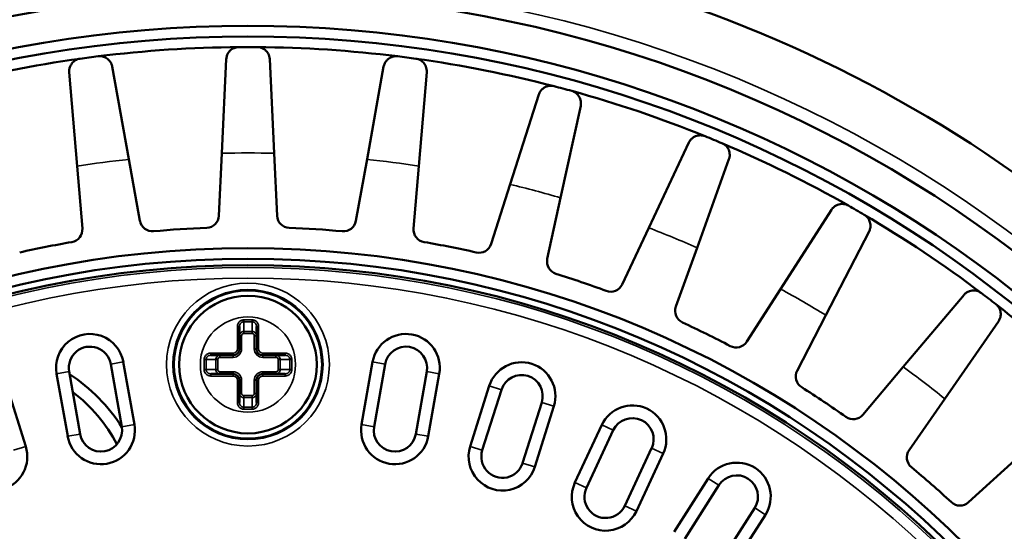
# Model space of a CAD drawing. Header units: millimetres. Extents: x 38 to 2514, y 38 to 1622.
# Tile 151 of 244: x 1064 to 1110, y 1365 to 1389. Entities that reach past the tile are written whole.
import ezdxf

# ---------------------------------------------------------------- set-up
doc = ezdxf.new("R2010")
doc.units = ezdxf.units.MM
doc.header["$LTSCALE"] = 7.692308
doc.layers.add('Visible (ISO)', color=7, linetype='Continuous', lineweight=50)
doc.layers.add('Visible Narrow (ISO)', color=7, linetype='Continuous', lineweight=35)

msp = doc.modelspace()

# ---------------------------------------------------------------- linework, layer by layer
at = {"layer": 'Visible (ISO)'}
for p, q in [((1073.38, 1382.465), (1073.589, 1386.908)), ((1075.851, 1382.465), (1075.642, 1386.908)), ((1066.54, 1381.855), (1066.167, 1386.287)), ((1068.99, 1382.177), (1068.203, 1386.555)), ((1080.241, 1382.177), (1081.028, 1386.555)), ((1082.691, 1381.855), (1083.064, 1386.287)), ((1087.006, 1380.996), (1088.358, 1385.233)), ((1089.392, 1380.357), (1090.341, 1384.702)), ((1093.559, 1378.942), (1095.452, 1382.967)), ((1069.512, 1379.269), (1068.99, 1382.177)), ((1073.38, 1382.465), (1073.241, 1379.514)), ((1075.989, 1379.514), (1075.851, 1382.465)), ((1080.241, 1382.177), (1079.718, 1379.269)), ((1095.841, 1377.997), (1097.349, 1382.181)), ((1066.54, 1381.855), (1066.788, 1378.91)), ((1082.443, 1378.91), (1082.691, 1381.855)), ((1087.006, 1380.996), (1086.108, 1378.181)), ((1088.763, 1377.47), (1089.392, 1380.357)), ((1099.787, 1376.051), (1102.19, 1379.794)), ((1093.559, 1378.942), (1092.301, 1376.269)), ((1101.927, 1374.816), (1103.968, 1378.768)), ((1094.84, 1375.217), (1095.841, 1377.997)), ((1099.787, 1376.051), (1098.192, 1373.564)), ((1105.585, 1372.371), (1108.456, 1375.769)), ((1100.572, 1372.19), (1101.927, 1374.816)), ((1074.215, 1373.221), (1074.215, 1374.277)), ((1075.015, 1374.277), (1075.015, 1373.221)), ((1107.546, 1370.867), (1110.084, 1374.519)), ((1072.86, 1372.921), (1073.915, 1372.921)), ((1075.315, 1372.921), (1076.371, 1372.921)), ((1068.133, 1372.501), (1068.654, 1369.547)), ((1068.724, 1372.606), (1069.245, 1369.651)), ((1079.986, 1369.651), (1080.507, 1372.606)), ((1080.577, 1369.547), (1081.097, 1372.501)), ((1105.585, 1372.371), (1103.679, 1370.114)), ((1066.094, 1369.095), (1065.573, 1372.05)), ((1066.685, 1369.2), (1066.164, 1372.154)), ((1073.915, 1372.041), (1072.86, 1372.041)), ((1076.371, 1372.041), (1075.315, 1372.041)), ((1083.067, 1372.154), (1082.546, 1369.2)), ((1083.658, 1372.05), (1083.137, 1369.095)), ((1063.211, 1371.472), (1064.113, 1368.611)), ((1074.215, 1370.685), (1074.215, 1371.741)), ((1075.015, 1371.741), (1075.015, 1370.685)), ((1085.118, 1368.611), (1086.02, 1371.472)), ((1085.69, 1368.43), (1086.592, 1371.292)), ((1088.499, 1370.69), (1087.597, 1367.829)), ((1089.072, 1370.51), (1088.17, 1367.649)), ((1105.859, 1368.441), (1107.546, 1370.867)), ((1090.07, 1366.909), (1091.338, 1369.628)), ((1090.614, 1366.656), (1091.882, 1369.375)), ((1093.694, 1368.53), (1092.426, 1365.811)), ((1094.238, 1368.276), (1092.97, 1365.557)), ((1110.854, 1367.966), (1108.669, 1365.977)), ((1094.758, 1364.576), (1096.37, 1367.106)), ((1095.264, 1364.254), (1096.876, 1366.784)), ((1098.563, 1365.71), (1096.951, 1363.179)), ((1099.069, 1365.387), (1097.457, 1362.857))]:
    msp.add_line(p, q, dxfattribs=at)
for centre, radius in [((1074.615, 1329.981), 48), ((1074.615, 1329.981), 47.5), ((1074.615, 1329.981), 47.194), ((1074.615, 1372.481), 3.5), ((1074.615, 1372.481), 3.25)]:
    msp.add_circle(centre, radius, dxfattribs=at)
for centre, radius, start, end in [((1074.615, 1329.981), 63, 43.23022, 136.76978), ((1074.615, 1329.981), 60, 15.31951, 164.68049), ((1074.615, 1329.981), 58.5, 15.59778, 164.40221), ((1074.615, 1329.981), 58.5, 15.59778, 164.40221), ((1074.615, 1329.981), 58, 15.28095, 164.71908), ((1074.615, 1329.981), 57.5, 90.43018, 97.06982), ((1074.615, 1329.981), 57.5, 89.56982, 90.43018), ((1074.615, 1329.981), 57.5, 82.93018, 89.56982), ((1074.615, 1329.981), 57.5, 97.93018, 104.56982), ((1074.615, 1329.981), 57.5, 97.06982, 97.93018), ((1074.615, 1329.981), 57.5, 82.06982, 82.93018), ((1074.615, 1329.981), 57.5, 75.43018, 82.06982), ((1074.615, 1329.981), 57.5, 74.56982, 75.43018), ((1074.615, 1329.981), 57.5, 67.93018, 74.56982), ((1074.615, 1329.981), 57.5, 67.06982, 67.93018), ((1074.615, 1329.981), 57.5, 60.43018, 67.06982), ((1074.615, 1329.981), 57.5, 59.56982, 60.43018), ((1072.642, 1379.542), 0.6, 272.2802, 357.3093), ((1076.589, 1379.542), 0.6, 182.6907, 267.7198), ((1074.615, 1329.981), 57.5, 52.93018, 59.56982), ((1066.19, 1378.86), 0.6, 279.7802, 4.8093), ((1070.103, 1379.375), 0.6, 190.1907, 275.2198), ((1074.615, 1329.981), 49, 92.2802, 95.2198), ((1074.615, 1329.981), 49, 84.7802, 87.7198), ((1079.128, 1379.375), 0.6, 264.7802, 349.8093), ((1083.041, 1378.86), 0.6, 175.1907, 260.2198), ((1074.615, 1329.981), 49, 99.7802, 102.7198), ((1074.615, 1329.981), 49, 77.2802, 80.2198), ((1085.537, 1378.364), 0.6, 257.2802, 342.3093), ((1089.349, 1377.342), 0.6, 167.6907, 252.7198), ((1074.615, 1329.981), 49, 69.7802, 72.7198), ((1091.758, 1376.524), 0.6, 249.7802, 334.8093), ((1074.615, 1329.981), 57.5, 52.06982, 52.93018), ((1095.405, 1375.014), 0.6, 160.1907, 245.2198), ((1074.615, 1329.981), 57.5, 45.43018, 52.06982), ((1074.615, 1329.981), 49, 62.2802, 65.2198), ((1067.149, 1372.328), 1.6, 10, 190), ((1082.082, 1372.328), 1.6, 350, 170), ((1067.149, 1372.328), 1, 10, 190), ((1073.915, 1373.221), 0.3, 270, 0), ((1075.315, 1373.221), 0.3, 180, 270), ((1082.082, 1372.328), 1, 350, 170), ((1097.687, 1373.889), 0.6, 242.2802, 327.3093), ((1087.546, 1370.991), 1.6, 342.5, 162.5), ((1061.79, 1365.219), 8.1, 31.9828, 57.1196), ((1073.915, 1371.741), 0.3, 0, 90), ((1075.315, 1371.741), 0.3, 90, 180), ((1087.546, 1370.991), 1, 342.5, 162.5), ((1101.105, 1371.915), 0.6, 152.6907, 237.7198), ((1074.615, 1329.981), 49, 54.7802, 57.7198), ((1061.79, 1365.219), 7.5, 27.7982, 52.7006), ((1092.788, 1368.952), 1.6, 335, 155), ((1103.22, 1370.501), 0.6, 234.7802, 319.8093), ((1067.669, 1369.373), 1.6, 190, 10), ((1067.669, 1369.373), 1, 190, 10), ((1081.561, 1369.373), 1.6, 170, 350), ((1081.561, 1369.373), 1, 170, 350), ((1092.788, 1368.952), 1, 335, 155), ((1062.587, 1368.13), 1.6, 197.5, 17.5), ((1086.644, 1368.13), 1.6, 162.5, 342.5), ((1086.644, 1368.13), 1, 162.5, 342.5), ((1106.352, 1368.099), 0.6, 145.1907, 230.2198), ((1097.719, 1366.247), 1.6, 327.5, 147.5), ((1074.615, 1329.981), 49, 47.2802, 50.2198), ((1097.719, 1366.247), 1, 327.5, 147.5), ((1091.52, 1366.233), 1.6, 155, 335), ((1091.52, 1366.233), 1, 155, 335), ((1108.265, 1366.421), 0.6, 227.2802, 312.3093)]:
    msp.add_arc(centre, radius, start, end, dxfattribs=at)
for points in [[(1073.589, 1386.908), (1073.592, 1386.968), (1073.615, 1387.078), (1073.679, 1387.206), (1073.761, 1387.307), (1073.854, 1387.383), (1073.959, 1387.437), (1074.058, 1387.469), (1074.146, 1387.479), (1074.184, 1387.479)], [(1075.047, 1387.479), (1075.08, 1387.479), (1075.16, 1387.471), (1075.245, 1387.447), (1075.339, 1387.405), (1075.424, 1387.346), (1075.502, 1387.271), (1075.568, 1387.177), (1075.62, 1387.061), (1075.639, 1386.962), (1075.642, 1386.908)], [(1066.167, 1386.287), (1066.162, 1386.347), (1066.171, 1386.459), (1066.217, 1386.594), (1066.286, 1386.705), (1066.368, 1386.792), (1066.465, 1386.86), (1066.559, 1386.905), (1066.645, 1386.925), (1066.682, 1386.931)], [(1067.538, 1387.044), (1067.571, 1387.047), (1067.651, 1387.05), (1067.739, 1387.037), (1067.838, 1387.008), (1067.93, 1386.961), (1068.016, 1386.897), (1068.094, 1386.812), (1068.161, 1386.703), (1068.193, 1386.608), (1068.203, 1386.555)], [(1081.028, 1386.555), (1081.039, 1386.615), (1081.076, 1386.72), (1081.156, 1386.838), (1081.251, 1386.928), (1081.353, 1386.991), (1081.464, 1387.031), (1081.566, 1387.05), (1081.655, 1387.048), (1081.692, 1387.044)], [(1082.548, 1386.931), (1082.581, 1386.926), (1082.659, 1386.908), (1082.74, 1386.873), (1082.828, 1386.819), (1082.905, 1386.75), (1082.972, 1386.665), (1083.026, 1386.563), (1083.062, 1386.441), (1083.068, 1386.341), (1083.064, 1386.287)], [(1088.358, 1385.233), (1088.376, 1385.292), (1088.427, 1385.391), (1088.522, 1385.498), (1088.627, 1385.574), (1088.737, 1385.624), (1088.852, 1385.649), (1088.956, 1385.655), (1089.043, 1385.641), (1089.08, 1385.632)], [(1089.914, 1385.408), (1089.946, 1385.399), (1090.021, 1385.371), (1090.097, 1385.325), (1090.177, 1385.261), (1090.244, 1385.182), (1090.299, 1385.09), (1090.339, 1384.982), (1090.359, 1384.856), (1090.352, 1384.756), (1090.341, 1384.702)], [(1095.452, 1382.967), (1095.478, 1383.022), (1095.541, 1383.114), (1095.649, 1383.208), (1095.763, 1383.27), (1095.879, 1383.305), (1095.996, 1383.315), (1096.1, 1383.307), (1096.185, 1383.282), (1096.22, 1383.268)], [(1097.018, 1382.937), (1097.048, 1382.924), (1097.119, 1382.887), (1097.188, 1382.831), (1097.259, 1382.757), (1097.315, 1382.67), (1097.358, 1382.571), (1097.384, 1382.459), (1097.387, 1382.331), (1097.367, 1382.233), (1097.349, 1382.181)], [(1102.19, 1379.794), (1102.223, 1379.845), (1102.298, 1379.928), (1102.417, 1380.007), (1102.538, 1380.054), (1102.657, 1380.073), (1102.775, 1380.068), (1102.877, 1380.046), (1102.957, 1380.01), (1102.991, 1379.992)], [(1103.738, 1379.56), (1103.767, 1379.543), (1103.832, 1379.497), (1103.893, 1379.433), (1103.954, 1379.349), (1103.998, 1379.256), (1104.028, 1379.153), (1104.038, 1379.038), (1104.025, 1378.911), (1103.993, 1378.816), (1103.968, 1378.768)], [(1108.456, 1375.769), (1108.495, 1375.815), (1108.58, 1375.888), (1108.709, 1375.951), (1108.835, 1375.981), (1108.955, 1375.984), (1109.071, 1375.964), (1109.17, 1375.929), (1109.245, 1375.883), (1109.276, 1375.86)], [(1109.961, 1375.335), (1109.986, 1375.314), (1110.045, 1375.259), (1110.098, 1375.188), (1110.147, 1375.098), (1110.179, 1375), (1110.194, 1374.893), (1110.19, 1374.778), (1110.16, 1374.654), (1110.116, 1374.564), (1110.084, 1374.519)]]:
    msp.add_open_spline(points, degree=3, dxfattribs=at)
at = {"layer": 'Visible Narrow (ISO)'}
for p, q in [((1074.115, 1373.221), (1074.115, 1374.277)), ((1074.215, 1374.277), (1074.115, 1374.277)), ((1074.415, 1374.593), (1074.815, 1374.593)), ((1074.415, 1374.498), (1074.415, 1374.593)), ((1074.415, 1374.498), (1074.815, 1374.498)), ((1074.415, 1374.498), (1074.415, 1374.044)), ((1074.815, 1374.498), (1074.815, 1374.593)), ((1074.815, 1374.044), (1074.815, 1374.498)), ((1075.015, 1374.277), (1075.115, 1374.277)), ((1075.115, 1374.277), (1075.115, 1373.221)), ((1074.315, 1373.843), (1074.215, 1373.843)), ((1074.315, 1373.221), (1074.315, 1373.843)), ((1074.415, 1373.949), (1074.415, 1374.044)), ((1074.415, 1374.044), (1074.815, 1374.044)), ((1074.415, 1373.949), (1074.815, 1373.949)), ((1074.815, 1373.949), (1074.815, 1374.044)), ((1074.915, 1373.843), (1074.915, 1373.221)), ((1074.915, 1373.843), (1075.015, 1373.843)), ((1074.215, 1373.221), (1074.115, 1373.221)), ((1074.315, 1373.221), (1074.215, 1373.221)), ((1074.915, 1373.221), (1075.015, 1373.221)), ((1075.015, 1373.221), (1075.115, 1373.221)), ((1072.86, 1373.021), (1073.915, 1373.021)), ((1072.86, 1372.921), (1072.86, 1373.021)), ((1073.293, 1372.821), (1073.293, 1372.921)), ((1073.293, 1372.821), (1073.915, 1372.821)), ((1073.915, 1372.921), (1073.915, 1373.021)), ((1073.915, 1372.821), (1073.915, 1372.921)), ((1075.315, 1373.021), (1076.371, 1373.021)), ((1075.315, 1372.921), (1075.315, 1373.021)), ((1075.315, 1372.821), (1075.315, 1372.921)), ((1075.315, 1372.821), (1075.938, 1372.821)), ((1075.938, 1372.821), (1075.938, 1372.921)), ((1076.371, 1372.921), (1076.371, 1373.021)), ((1068.724, 1372.606), (1068.133, 1372.501)), ((1072.543, 1372.241), (1072.543, 1372.721)), ((1072.638, 1372.721), (1072.543, 1372.721)), ((1072.638, 1372.241), (1072.638, 1372.721)), ((1073.093, 1372.721), (1072.638, 1372.721)), ((1073.093, 1372.241), (1073.093, 1372.721)), ((1073.187, 1372.721), (1073.093, 1372.721)), ((1073.187, 1372.241), (1073.187, 1372.721)), ((1076.043, 1372.721), (1076.043, 1372.241)), ((1076.043, 1372.721), (1076.138, 1372.721)), ((1076.593, 1372.721), (1076.138, 1372.721)), ((1076.138, 1372.721), (1076.138, 1372.241)), ((1076.593, 1372.721), (1076.687, 1372.721)), ((1076.593, 1372.721), (1076.593, 1372.241)), ((1076.687, 1372.721), (1076.687, 1372.241)), ((1080.507, 1372.606), (1081.097, 1372.501)), ((1065.573, 1372.05), (1066.164, 1372.154)), ((1072.638, 1372.241), (1072.543, 1372.241)), ((1072.638, 1372.241), (1073.093, 1372.241)), ((1072.86, 1372.041), (1072.86, 1371.941)), ((1073.915, 1371.941), (1072.86, 1371.941)), ((1073.187, 1372.241), (1073.093, 1372.241)), ((1073.915, 1372.141), (1073.293, 1372.141)), ((1073.293, 1372.141), (1073.293, 1372.041)), ((1073.915, 1372.141), (1073.915, 1372.041)), ((1073.915, 1372.041), (1073.915, 1371.941)), ((1075.938, 1372.141), (1075.315, 1372.141)), ((1075.315, 1372.141), (1075.315, 1372.041)), ((1075.315, 1372.041), (1075.315, 1371.941)), ((1076.371, 1371.941), (1075.315, 1371.941)), ((1075.938, 1372.141), (1075.938, 1372.041)), ((1076.043, 1372.241), (1076.138, 1372.241)), ((1076.138, 1372.241), (1076.593, 1372.241)), ((1076.371, 1372.041), (1076.371, 1371.941)), ((1076.593, 1372.241), (1076.687, 1372.241)), ((1083.658, 1372.05), (1083.067, 1372.154)), ((1074.115, 1370.685), (1074.115, 1371.741)), ((1074.215, 1371.741), (1074.115, 1371.741)), ((1074.315, 1371.741), (1074.215, 1371.741)), ((1074.315, 1371.118), (1074.315, 1371.741)), ((1074.915, 1371.741), (1074.915, 1371.118)), ((1074.915, 1371.741), (1075.015, 1371.741)), ((1075.015, 1371.741), (1075.115, 1371.741)), ((1075.115, 1371.741), (1075.115, 1370.685)), ((1086.02, 1371.472), (1086.592, 1371.292)), ((1074.315, 1371.118), (1074.215, 1371.118)), ((1074.815, 1371.013), (1074.415, 1371.013)), ((1074.415, 1371.013), (1074.415, 1370.918)), ((1074.415, 1370.918), (1074.415, 1370.464)), ((1074.815, 1370.918), (1074.415, 1370.918)), ((1074.815, 1371.013), (1074.815, 1370.918)), ((1074.815, 1370.464), (1074.815, 1370.918)), ((1074.915, 1371.118), (1075.015, 1371.118)), ((1074.215, 1370.685), (1074.115, 1370.685)), ((1074.815, 1370.464), (1074.415, 1370.464)), ((1074.415, 1370.464), (1074.415, 1370.369)), ((1074.815, 1370.464), (1074.815, 1370.369)), ((1075.015, 1370.685), (1075.115, 1370.685)), ((1089.072, 1370.51), (1088.499, 1370.69)), ((1074.815, 1370.369), (1074.415, 1370.369)), ((1069.245, 1369.651), (1068.654, 1369.547)), ((1079.986, 1369.651), (1080.577, 1369.547)), ((1091.338, 1369.628), (1091.882, 1369.375)), ((1066.094, 1369.095), (1066.685, 1369.2)), ((1083.137, 1369.095), (1082.546, 1369.2)), ((1064.113, 1368.611), (1063.541, 1368.43)), ((1085.118, 1368.611), (1085.69, 1368.43)), ((1094.238, 1368.276), (1093.694, 1368.53)), ((1088.17, 1367.649), (1087.597, 1367.829)), ((1090.07, 1366.909), (1090.614, 1366.656)), ((1096.37, 1367.106), (1096.876, 1366.784)), ((1092.97, 1365.557), (1092.426, 1365.811)), ((1099.069, 1365.387), (1098.563, 1365.71))]:
    msp.add_line(p, q, dxfattribs=at)
for centre, radius in [((1074.615, 1329.981), 47.194), ((1074.615, 1329.981), 47.085), ((1074.615, 1329.981), 46.585), ((1074.615, 1372.481), 3.847), ((1074.615, 1372.481), 3.547), ((1074.615, 1372.481), 2.25)]:
    msp.add_circle(centre, radius, dxfattribs=at)
for centre, radius, start, end in [((1074.615, 1329.981), 60.6, 15.19565, 164.80435), ((1074.615, 1329.981), 52.498, 96.1517, 98.8483), ((1074.615, 1329.981), 52.498, 88.6517, 91.3483), ((1074.615, 1329.981), 52.498, 81.1517, 83.8483), ((1074.615, 1329.981), 52.498, 73.6517, 76.3483), ((1074.615, 1329.981), 52.498, 66.1517, 68.8483), ((1074.615, 1329.981), 52.498, 58.6517, 61.3483), ((1073.915, 1373.221), 0.2, 270, 0), ((1073.915, 1373.221), 0.4, 270, 0), ((1075.315, 1373.221), 0.4, 180, 270), ((1075.315, 1373.221), 0.2, 180, 270), ((1074.615, 1329.981), 52.498, 51.1517, 53.8483), ((1073.915, 1371.741), 0.4, 0, 90), ((1073.915, 1371.741), 0.2, 0, 90), ((1075.315, 1371.741), 0.4, 90, 180), ((1075.315, 1371.741), 0.2, 90, 180)]:
    msp.add_arc(centre, radius, start, end, dxfattribs=at)
for centre, major_axis, ratio, start_param, end_param in [((1074.415, 1374.277), (-0.001, -0.221), 0.903478, 3.144269, 4.716024), ((1074.816, 1374.277), (0.001, -0.221), 0.903478, 1.567161, 3.138916), ((1074.415, 1373.844), (-0.009, -0.2), 0.998561, 3.186423, 4.75739), ((1074.416, 1373.843), (0.001, -0.106), 0.948668, 3.132045, 4.701171), ((1074.815, 1373.844), (0.009, -0.2), 0.998561, 1.525785, 3.096752), ((1074.815, 1373.843), (-0.001, -0.106), 0.948668, 1.582015, 3.151141), ((1072.859, 1372.721), (0.221, 0.001), 0.903478, 1.567161, 3.138916), ((1073.293, 1372.721), (0.2, 0.009), 0.998561, 1.525785, 3.096752), ((1073.293, 1372.721), (0.106, -0.001), 0.948668, 1.582015, 3.151141), ((1075.938, 1372.721), (0.2, -0.009), 0.998561, 0.04483, 1.615797), ((1075.938, 1372.721), (0.106, 0.001), 0.948668, 6.273638, 7.842764), ((1076.371, 1372.721), (0.221, -0.001), 0.903478, 0.002676, 1.574431), ((1072.859, 1372.241), (0.221, -0.001), 0.903478, 3.144269, 4.716024), ((1073.293, 1372.241), (0.2, -0.009), 0.998561, 3.186423, 4.75739), ((1073.293, 1372.241), (0.106, 0.001), 0.948668, 3.132045, 4.701171), ((1075.938, 1372.241), (0.106, -0.001), 0.948668, 4.723607, 6.292733), ((1075.938, 1372.241), (0.2, 0.009), 0.998561, 4.667378, 6.238344), ((1076.371, 1372.241), (0.221, 0.001), 0.903478, 4.708754, 6.280509), ((1074.415, 1371.118), (0.009, -0.2), 0.998561, 4.667378, 6.238344), ((1074.416, 1371.119), (-0.001, -0.106), 0.948668, 4.723607, 6.292733), ((1074.815, 1371.119), (0.001, -0.106), 0.948668, 6.273638, 7.842764), ((1074.815, 1371.118), (-0.009, -0.2), 0.998561, 0.04483, 1.615797), ((1074.415, 1370.685), (0.001, -0.221), 0.903478, 4.708754, 6.280509), ((1074.816, 1370.685), (-0.001, -0.221), 0.903478, 0.002676, 1.574431)]:
    msp.add_ellipse(centre, major_axis=major_axis, ratio=ratio, start_param=start_param, end_param=end_param, dxfattribs=at)
for points in [[(1074.115, 1374.277), (1074.115, 1374.301), (1074.121, 1374.349), (1074.144, 1374.419), (1074.182, 1374.48), (1074.231, 1374.529), (1074.288, 1374.566), (1074.351, 1374.588), (1074.394, 1374.593), (1074.415, 1374.593)], [(1074.815, 1374.593), (1074.837, 1374.593), (1074.88, 1374.588), (1074.943, 1374.566), (1075, 1374.529), (1075.049, 1374.48), (1075.086, 1374.419), (1075.11, 1374.349), (1075.115, 1374.301), (1075.115, 1374.277)], [(1072.543, 1372.721), (1072.543, 1372.743), (1072.548, 1372.786), (1072.57, 1372.849), (1072.607, 1372.906), (1072.657, 1372.954), (1072.717, 1372.992), (1072.787, 1373.016), (1072.835, 1373.021), (1072.86, 1373.021)], [(1076.371, 1373.021), (1076.396, 1373.021), (1076.444, 1373.016), (1076.513, 1372.992), (1076.574, 1372.954), (1076.624, 1372.906), (1076.66, 1372.849), (1076.683, 1372.786), (1076.687, 1372.743), (1076.687, 1372.721)], [(1072.86, 1371.941), (1072.835, 1371.941), (1072.787, 1371.946), (1072.717, 1371.97), (1072.657, 1372.008), (1072.607, 1372.056), (1072.57, 1372.113), (1072.548, 1372.176), (1072.543, 1372.219), (1072.543, 1372.241)], [(1076.687, 1372.241), (1076.687, 1372.219), (1076.683, 1372.176), (1076.66, 1372.113), (1076.624, 1372.056), (1076.574, 1372.008), (1076.513, 1371.97), (1076.444, 1371.946), (1076.396, 1371.941), (1076.371, 1371.941)], [(1074.415, 1370.369), (1074.394, 1370.369), (1074.351, 1370.374), (1074.288, 1370.396), (1074.231, 1370.433), (1074.182, 1370.482), (1074.144, 1370.543), (1074.121, 1370.613), (1074.115, 1370.66), (1074.115, 1370.685)], [(1075.115, 1370.685), (1075.115, 1370.66), (1075.11, 1370.613), (1075.086, 1370.543), (1075.049, 1370.482), (1075, 1370.433), (1074.943, 1370.396), (1074.88, 1370.374), (1074.837, 1370.369), (1074.815, 1370.369)]]:
    msp.add_open_spline(points, degree=3, dxfattribs=at)

doc.saveas('drawing.dxf')
